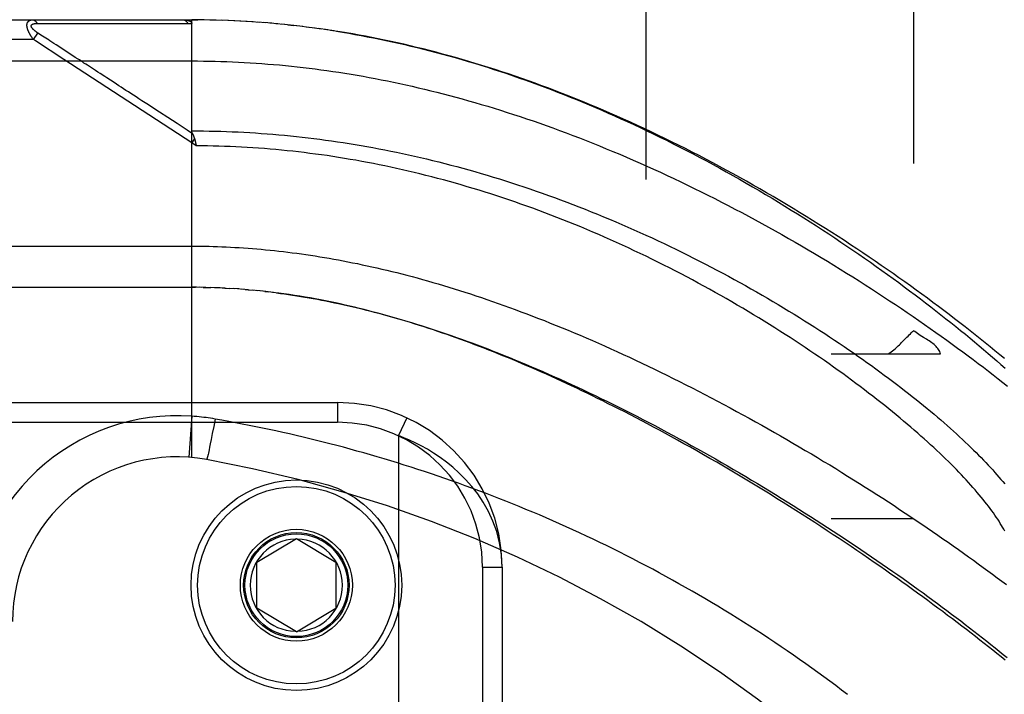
# Model space of a CAD drawing. Header units: inches. Extents: x 0 to 243, y 0 to 157.
# Tile 152 of 256: x 45.24 to 46.73, y 108.52 to 109.55. Entities that reach past the tile are written whole.
import ezdxf

# ---------------------------------------------------------------- set-up
doc = ezdxf.new("R2010")
doc.units = ezdxf.units.IN
doc.header["$LTSCALE"] = 13.357143
doc.header["$MEASUREMENT"] = 0
doc.linetypes.add('HIDDEN', pattern=[0.2, 0.1, -0.1])
for name, color, linetype in [('DEFAULT_2', 8, 'HIDDEN'), ('LEFTHAND_DOOR_ASSEMBLY', 7, 'CONTINUOUS'), ('SUBPANEL', 7, 'CONTINUOUS')]:
    doc.layers.add(name, color=color, linetype=linetype)

msp = doc.modelspace()

# ---------------------------------------------------------------- linework, layer by layer
at = {"layer": 'DEFAULT_2', "color": 8, "linetype": 'HIDDEN'}
msp.add_line((46.1885, 42.5194), (46.1885, 111.6234), dxfattribs=at)
at = {"layer": 'LEFTHAND_DOOR_ASSEMBLY', "color": 8, "linetype": 'HIDDEN'}
for p, q in [((44.625, 109.5477), (45.4987, 109.5477)), ((45.4987, 108.883), (45.4987, 109.5477)), ((45.508, 109.5477), (45.4987, 109.5477)), ((45.4987, 109.5477), (45.5078, 109.5477)), ((45.5173, 109.5476), (45.5078, 109.5477)), ((45.5266, 109.5474), (45.5169, 109.5476)), ((45.536, 109.5472), (45.526, 109.5474)), ((45.5453, 109.5469), (45.5351, 109.5472)), ((45.5546, 109.5466), (45.5442, 109.547)), ((45.564, 109.5462), (45.5533, 109.5466)), ((45.5733, 109.5457), (45.5624, 109.5462)), ((45.5827, 109.5452), (45.5715, 109.5458)), ((45.592, 109.5446), (45.5806, 109.5453)), ((45.6014, 109.5439), (45.5897, 109.5447)), ((45.6108, 109.5432), (45.5988, 109.5441)), ((45.2638, 109.5422), (45.2686, 109.5422)), ((45.2686, 109.5422), (45.2744, 109.5422)), ((45.2744, 109.5422), (45.3039, 109.5421)), ((45.3116, 109.5421), (45.3452, 109.5421)), ((45.3452, 109.5421), (45.3504, 109.5421)), ((45.3504, 109.5421), (45.3558, 109.5421)), ((45.6202, 109.5424), (45.608, 109.5434)), ((45.6296, 109.5415), (45.6171, 109.5426)), ((45.639, 109.5406), (45.6263, 109.5418)), ((45.6446, 109.54), (45.6538, 109.539)), ((45.6672, 109.5374), (45.6538, 109.539)), ((45.6767, 109.5363), (45.663, 109.5379)), ((45.6862, 109.535), (45.6722, 109.5368)), ((45.6957, 109.5337), (45.6815, 109.5356)), ((45.7052, 109.5323), (45.6907, 109.5344)), ((45.7147, 109.5309), (45.7, 109.5331)), ((45.2585, 109.5177), (44.595, 109.5177)), ((45.2585, 109.5177), (45.265, 109.5277)), ((45.2616, 109.5156), (45.2585, 109.5177)), ((45.3046, 109.4875), (45.2616, 109.5156)), ((45.2723, 109.523), (45.265, 109.5277)), ((45.2747, 109.5214), (45.2723, 109.523)), ((45.2771, 109.5199), (45.2747, 109.5214)), ((45.2795, 109.5183), (45.2771, 109.5199)), ((45.2893, 109.5119), (45.2847, 109.515)), ((45.2929, 109.5096), (45.2893, 109.5119)), ((45.3181, 109.4932), (45.2929, 109.5096)), ((44.595, 109.4852), (45.4987, 109.4852)), ((45.4987, 109.361), (45.3046, 109.4875)), ((45.3219, 109.4907), (45.3181, 109.4932)), ((45.5029, 109.3673), (45.4987, 109.361)), ((45.5056, 109.3564), (45.4987, 109.361)), ((45.504, 109.3632), (45.5043, 109.362)), ((45.5043, 109.362), (45.5046, 109.3608)), ((45.5046, 109.3608), (45.5049, 109.3595)), ((44.625, 109.1414), (45.5045, 109.1414)), ((45.5058, 109.1414), (45.4987, 109.1414)), ((45.513, 109.1413), (45.5045, 109.1414)), ((45.5202, 109.1412), (45.5102, 109.1414)), ((45.516, 109.1413), (45.5218, 109.1412)), ((45.5202, 109.1412), (45.5275, 109.141)), ((45.5346, 109.1408), (45.5274, 109.141)), ((45.5418, 109.1405), (45.5333, 109.1408)), ((45.5489, 109.1402), (45.5391, 109.1406)), ((45.5449, 109.1404), (45.5507, 109.1401)), ((45.5489, 109.1402), (45.5565, 109.1397)), ((45.563, 109.1393), (45.5559, 109.1398)), ((45.57, 109.1389), (45.5623, 109.1394)), ((45.577, 109.1383), (45.5681, 109.139)), ((45.5842, 109.1377), (45.574, 109.1386)), ((45.5799, 109.1381), (45.5857, 109.1376)), ((45.5842, 109.1377), (45.5917, 109.137)), ((45.599, 109.1363), (45.5915, 109.1371)), ((45.6067, 109.1355), (45.5976, 109.1365)), ((45.6095, 109.1352), (45.6155, 109.1345)), ((44.5937, 108.9664), (45.72, 108.9664)), ((45.72, 108.9664), (45.72, 108.9364)), ((44.5637, 108.9364), (45.72, 108.9364)), ((45.4987, 108.9457), (45.4943, 108.8833)), ((45.534, 108.9414), (45.532, 108.9302)), ((45.8251, 108.9433), (45.8125, 108.9161)), ((45.5299, 108.9194), (45.5282, 108.9102)), ((45.532, 108.9302), (45.5299, 108.9194)), ((45.5269, 108.9037), (45.5258, 108.8986)), ((45.5282, 108.9102), (45.5269, 108.9037)), ((45.8125, 108.9161), (45.8125, 107.4768)), ((45.5235, 108.8877), (45.5231, 108.8861)), ((45.5239, 108.8894), (45.5235, 108.8877)), ((45.5244, 108.8919), (45.5239, 108.8894)), ((45.525, 108.8947), (45.5244, 108.8919)), ((45.5258, 108.8986), (45.525, 108.8947)), ((45.5227, 108.8843), (45.5225, 108.8835)), ((45.5229, 108.8852), (45.5227, 108.8843)), ((45.5231, 108.8861), (45.5229, 108.8852)), ((45.5975, 108.7239), (45.6575, 108.76)), ((45.6575, 108.76), (45.7175, 108.7239)), ((45.5975, 108.6539), (45.5975, 108.7239)), ((45.7175, 108.7239), (45.7175, 108.6539)), ((45.94, 108.7164), (45.94, 107.6764)), ((45.94, 108.7164), (45.97, 108.7164)), ((45.97, 108.7164), (45.97, 107.6764)), ((45.6575, 108.6179), (45.5975, 108.6539)), ((45.6575, 108.6179), (45.7175, 108.6539))]:
    msp.add_line(p, q, dxfattribs=at)
for points in [[(45.2585, 109.5177), (45.258, 109.5183), (45.2575, 109.519), (45.257, 109.5196), (45.2566, 109.5202), (45.2562, 109.5208), (45.2558, 109.5214), (45.2554, 109.5219), (45.2551, 109.5225), (45.2547, 109.523), (45.2544, 109.5236), (45.2541, 109.5241), (45.2538, 109.5246), (45.2535, 109.5251), (45.2532, 109.5256), (45.2529, 109.526), (45.2527, 109.5265), (45.2524, 109.5269), (45.2522, 109.5274), (45.2519, 109.5278), (45.2517, 109.5282), (45.2515, 109.5287), (45.2513, 109.5291), (45.2511, 109.5295), (45.251, 109.5299), (45.2508, 109.5303), (45.2506, 109.5307), (45.2505, 109.5311), (45.2503, 109.5314), (45.2502, 109.5318), (45.25, 109.5322), (45.2499, 109.5325), (45.2498, 109.5329), (45.2496, 109.5332), (45.2495, 109.5336), (45.2494, 109.5339), (45.2493, 109.5342), (45.2492, 109.5346), (45.2491, 109.5349), (45.2491, 109.5352), (45.249, 109.5355), (45.2489, 109.5359), (45.2488, 109.5362), (45.2488, 109.5365), (45.2487, 109.5368), (45.2487, 109.5371), (45.2486, 109.5374), (45.2486, 109.5377), (45.2486, 109.5379), (45.2485, 109.5382), (45.2485, 109.5385), (45.2485, 109.5388), (45.2485, 109.539), (45.2485, 109.5393), (45.2485, 109.5396), (45.2485, 109.5398), (45.2485, 109.5401), (45.2485, 109.5403), (45.2485, 109.5406), (45.2486, 109.5408), (45.2486, 109.5411), (45.2486, 109.5413), (45.2487, 109.5416), (45.2487, 109.5418), (45.2488, 109.542), (45.2488, 109.5422), (45.2489, 109.5425), (45.249, 109.5427), (45.249, 109.5429), (45.2491, 109.5431), (45.2492, 109.5433), (45.2493, 109.5435), (45.2494, 109.5437), (45.2495, 109.5439), (45.2496, 109.5441), (45.2497, 109.5443), (45.2499, 109.5445), (45.25, 109.5447), (45.2501, 109.5448), (45.2503, 109.545), (45.2504, 109.5452), (45.2506, 109.5453), (45.2507, 109.5455), (45.2509, 109.5457), (45.2511, 109.5458), (45.2513, 109.546), (45.2515, 109.5461), (45.2517, 109.5463), (45.2519, 109.5464), (45.2521, 109.5465), (45.2524, 109.5467), (45.2526, 109.5468), (45.2529, 109.5469), (45.2532, 109.547), (45.2535, 109.5471), (45.2538, 109.5472), (45.2541, 109.5473), (45.2544, 109.5474), (45.2548, 109.5475), (45.2551, 109.5475), (45.2555, 109.5476), (45.2559, 109.5476), (45.2564, 109.5477), (45.2568, 109.5477), (45.2573, 109.5477)], [(45.2573, 109.5477), (45.2575, 109.5477), (45.2577, 109.5477), (45.2579, 109.5477), (45.2581, 109.5476), (45.2584, 109.5476), (45.2586, 109.5475), (45.2588, 109.5475), (45.259, 109.5474), (45.2592, 109.5473), (45.2594, 109.5472), (45.2597, 109.5471), (45.2599, 109.547), (45.2601, 109.5469), (45.2603, 109.5467), (45.2605, 109.5466), (45.2607, 109.5464), (45.2609, 109.5463), (45.2611, 109.5461), (45.2613, 109.5459), (45.2615, 109.5457), (45.2617, 109.5455), (45.2619, 109.5453), (45.2621, 109.5451), (45.2622, 109.5449), (45.2624, 109.5447), (45.2626, 109.5444), (45.2628, 109.5442), (45.2629, 109.5439), (45.2631, 109.5437), (45.2632, 109.5434), (45.2634, 109.5431), (45.2636, 109.5428), (45.2637, 109.5425), (45.2638, 109.5422)], [(45.486, 109.5477), (45.4866, 109.5477), (45.4871, 109.5477), (45.4877, 109.5477), (45.4882, 109.5476), (45.4887, 109.5476), (45.4893, 109.5475), (45.4897, 109.5475), (45.4902, 109.5474), (45.4906, 109.5474), (45.4911, 109.5473), (45.4915, 109.5472), (45.4919, 109.5472), (45.4923, 109.5471), (45.4926, 109.547), (45.493, 109.5469), (45.4933, 109.5468), (45.4936, 109.5467), (45.4939, 109.5466), (45.4942, 109.5465), (45.4945, 109.5464), (45.4948, 109.5463), (45.495, 109.5462), (45.4952, 109.5461), (45.4955, 109.546), (45.4957, 109.5459), (45.4959, 109.5458), (45.4961, 109.5457), (45.4963, 109.5456), (45.4965, 109.5455), (45.4966, 109.5453), (45.4968, 109.5452), (45.497, 109.5451), (45.4971, 109.545), (45.4973, 109.5449), (45.4974, 109.5448), (45.4975, 109.5446), (45.4976, 109.5445), (45.4977, 109.5444), (45.4978, 109.5443), (45.4979, 109.5441), (45.498, 109.544), (45.4981, 109.5439), (45.4982, 109.5438), (45.4983, 109.5436), (45.4984, 109.5435), (45.4984, 109.5434), (45.4985, 109.5432), (45.4985, 109.5431), (45.4986, 109.5429), (45.4986, 109.5428), (45.4986, 109.5426), (45.4987, 109.5425), (45.4987, 109.5423), (45.4987, 109.5422), (45.4987, 109.542), (45.4987, 109.5419)], [(45.486, 109.5477), (45.4862, 109.5477), (45.4864, 109.5477), (45.4866, 109.5477), (45.4869, 109.5476), (45.4871, 109.5476), (45.4873, 109.5475), (45.4875, 109.5474), (45.4877, 109.5474), (45.488, 109.5473), (45.4882, 109.5472), (45.4884, 109.5471), (45.4886, 109.547), (45.4888, 109.5468), (45.489, 109.5467), (45.4892, 109.5465), (45.4894, 109.5464), (45.4896, 109.5462), (45.4898, 109.546), (45.49, 109.5459), (45.4902, 109.5457), (45.4904, 109.5455), (45.4906, 109.5452), (45.4908, 109.545), (45.491, 109.5448), (45.4912, 109.5445), (45.4913, 109.5443), (45.4915, 109.544), (45.4917, 109.5438), (45.4919, 109.5435), (45.492, 109.5432), (45.4922, 109.5429), (45.4923, 109.5427), (45.4925, 109.5424), (45.4926, 109.542)], [(45.265, 109.5277), (45.2645, 109.5281), (45.2641, 109.5284), (45.2636, 109.5287), (45.2632, 109.529), (45.2628, 109.5293), (45.2624, 109.5296), (45.262, 109.5298), (45.2616, 109.5301), (45.2613, 109.5304), (45.2609, 109.5306), (45.2606, 109.5309), (45.2603, 109.5311), (45.26, 109.5314), (45.2597, 109.5316), (45.2595, 109.5318), (45.2592, 109.5321), (45.259, 109.5323), (45.2587, 109.5325), (45.2585, 109.5327), (45.2583, 109.5329), (45.2581, 109.5331), (45.2579, 109.5333), (45.2577, 109.5335), (45.2575, 109.5337), (45.2573, 109.5339), (45.2572, 109.5341), (45.257, 109.5343), (45.2568, 109.5345), (45.2567, 109.5347), (45.2566, 109.5348), (45.2564, 109.535), (45.2563, 109.5352), (45.2562, 109.5354), (45.2561, 109.5355), (45.256, 109.5357), (45.2559, 109.5359), (45.2558, 109.536), (45.2557, 109.5362), (45.2556, 109.5363), (45.2555, 109.5365), (45.2554, 109.5366), (45.2554, 109.5368), (45.2553, 109.5369), (45.2553, 109.5371), (45.2552, 109.5372), (45.2552, 109.5374), (45.2551, 109.5375), (45.2551, 109.5376), (45.2551, 109.5378), (45.2551, 109.5379), (45.255, 109.538), (45.255, 109.5382), (45.255, 109.5383), (45.255, 109.5384), (45.255, 109.5385), (45.255, 109.5387), (45.2551, 109.5388), (45.2551, 109.5389), (45.2551, 109.539), (45.2551, 109.5391), (45.2552, 109.5393), (45.2552, 109.5394), (45.2553, 109.5395), (45.2553, 109.5396), (45.2554, 109.5397), (45.2554, 109.5398), (45.2555, 109.5399), (45.2556, 109.54), (45.2557, 109.5401), (45.2558, 109.5402), (45.2559, 109.5403), (45.256, 109.5404), (45.2561, 109.5405), (45.2562, 109.5406), (45.2563, 109.5407), (45.2564, 109.5407), (45.2565, 109.5408), (45.2567, 109.5409), (45.2568, 109.541), (45.257, 109.5411), (45.2571, 109.5412), (45.2573, 109.5412), (45.2575, 109.5413), (45.2577, 109.5414), (45.2578, 109.5415), (45.258, 109.5415), (45.2583, 109.5416), (45.2585, 109.5417), (45.2587, 109.5417), (45.2589, 109.5418), (45.2592, 109.5418), (45.2595, 109.5419), (45.2597, 109.5419), (45.26, 109.542), (45.2603, 109.542), (45.2607, 109.5421), (45.261, 109.5421), (45.2613, 109.5421), (45.2617, 109.5422), (45.2621, 109.5422), (45.2625, 109.5422), (45.2629, 109.5422), (45.2634, 109.5422), (45.2638, 109.5422)], [(45.3039, 109.5421), (45.3064, 109.5421), (45.3116, 109.5421)], [(45.3558, 109.5421), (45.3587, 109.5421), (45.3617, 109.5421), (45.3648, 109.5421), (45.3682, 109.5421), (45.3717, 109.5421), (45.3791, 109.5421)], [(45.3791, 109.5421), (45.383, 109.5421), (45.3869, 109.5421), (45.3907, 109.5421), (45.3945, 109.5421), (45.3983, 109.5421), (45.4021, 109.5421), (45.4059, 109.5421), (45.4097, 109.5421), (45.4136, 109.5421), (45.4177, 109.5421), (45.4219, 109.5421), (45.4502, 109.5421)], [(45.4502, 109.5421), (45.4554, 109.5421), (45.461, 109.5421), (45.4668, 109.5421), (45.4728, 109.5421), (45.4791, 109.5421), (45.4857, 109.542), (45.4926, 109.542)], [(45.4926, 109.542), (45.4936, 109.542), (45.4946, 109.542), (45.4956, 109.542), (45.4967, 109.542), (45.4977, 109.5419), (45.4987, 109.5419)], [(45.6578, 109.5386), (45.6484, 109.5396), (45.6354, 109.5409)], [(46.7325, 109.0332), (46.7253, 109.0391), (46.7181, 109.0451), (46.7107, 109.0511), (46.7033, 109.0571), (46.6958, 109.0632), (46.6882, 109.0692), (46.6805, 109.0753), (46.6727, 109.0814), (46.6648, 109.0876), (46.6568, 109.0937), (46.6487, 109.0999), (46.6406, 109.1061), (46.6324, 109.1123), (46.624, 109.1185), (46.6156, 109.1247), (46.6071, 109.131), (46.5985, 109.1372), (46.5899, 109.1435), (46.5811, 109.1497), (46.5723, 109.156), (46.5634, 109.1623), (46.5544, 109.1685), (46.5454, 109.1748), (46.5362, 109.1811), (46.527, 109.1873), (46.5178, 109.1936), (46.5084, 109.1998), (46.499, 109.2061), (46.4895, 109.2123), (46.48, 109.2185), (46.4704, 109.2247), (46.4607, 109.2308), (46.451, 109.237), (46.4412, 109.2431), (46.4314, 109.2492), (46.4215, 109.2552), (46.4116, 109.2613), (46.4016, 109.2673), (46.3916, 109.2732), (46.3816, 109.2792), (46.3715, 109.2851), (46.3613, 109.2909), (46.3512, 109.2967), (46.341, 109.3025), (46.3307, 109.3082), (46.3205, 109.3139), (46.3102, 109.3195), (46.2999, 109.3251), (46.2896, 109.3306), (46.2792, 109.3361), (46.2689, 109.3415), (46.2585, 109.3468), (46.2481, 109.3521), (46.2377, 109.3573), (46.2273, 109.3625), (46.2169, 109.3676), (46.2065, 109.3726), (46.196, 109.3776), (46.1856, 109.3825), (46.1752, 109.3873), (46.1648, 109.3921), (46.1544, 109.3968), (46.144, 109.4014), (46.1336, 109.406), (46.1232, 109.4105), (46.1128, 109.4149), (46.1025, 109.4192), (46.0921, 109.4235), (46.0818, 109.4277), (46.0715, 109.4318), (46.0612, 109.4359), (46.0509, 109.4398), (46.0406, 109.4437), (46.0304, 109.4475), (46.0202, 109.4513), (46.01, 109.455), (45.9998, 109.4585), (45.9897, 109.4621), (45.9795, 109.4655), (45.9694, 109.4689), (45.9593, 109.4722), (45.9493, 109.4754), (45.9392, 109.4785), (45.9292, 109.4816), (45.9192, 109.4846), (45.9092, 109.4875), (45.8993, 109.4904), (45.8894, 109.4931), (45.8795, 109.4958), (45.8696, 109.4985), (45.8598, 109.501), (45.8499, 109.5035), (45.8401, 109.5059), (45.8304, 109.5082), (45.8206, 109.5105), (45.8109, 109.5127), (45.8012, 109.5148), (45.7915, 109.5169), (45.7818, 109.5189), (45.7722, 109.5208), (45.7625, 109.5227), (45.7529, 109.5244), (45.7433, 109.5262), (45.7338, 109.5278), (45.7242, 109.5294), (45.7092, 109.5317)], [(45.7185, 109.5303), (45.7278, 109.5288), (45.7372, 109.5272), (45.7465, 109.5256), (45.7559, 109.5239), (45.7652, 109.5221), (45.7746, 109.5203), (45.7841, 109.5184), (45.7935, 109.5164), (45.803, 109.5144), (45.8124, 109.5123), (45.822, 109.5101), (45.8315, 109.5079), (45.841, 109.5056), (45.8506, 109.5032), (45.8602, 109.5008), (45.8698, 109.4983), (45.8795, 109.4957), (45.8891, 109.493), (45.8988, 109.4903), (45.9085, 109.4875), (45.9183, 109.4846), (45.9281, 109.4817), (45.9378, 109.4787), (45.9476, 109.4756), (45.9574, 109.4725), (45.9672, 109.4693), (45.9769, 109.466), (45.9866, 109.4627), (45.9963, 109.4593), (46.0059, 109.4559), (46.0156, 109.4525), (46.0252, 109.4489), (46.0348, 109.4453), (46.0444, 109.4417), (46.054, 109.438), (46.0636, 109.4342), (46.0732, 109.4304), (46.0828, 109.4265), (46.0924, 109.4226), (46.102, 109.4186), (46.1116, 109.4145), (46.1212, 109.4103), (46.1308, 109.4061), (46.1405, 109.4019), (46.1502, 109.3975), (46.1599, 109.3931), (46.1697, 109.3886), (46.1795, 109.384), (46.1894, 109.3793), (46.1993, 109.3745), (46.2093, 109.3696), (46.2194, 109.3647), (46.2294, 109.3596), (46.2396, 109.3545), (46.2497, 109.3493), (46.2598, 109.344), (46.2699, 109.3387), (46.2801, 109.3333), (46.2902, 109.3278), (46.3003, 109.3223), (46.3103, 109.3168), (46.3203, 109.3112), (46.3303, 109.3055), (46.3403, 109.2998), (46.3502, 109.2941), (46.3601, 109.2883), (46.37, 109.2825), (46.3798, 109.2766), (46.3895, 109.2707), (46.3993, 109.2648), (46.4089, 109.2588), (46.4186, 109.2528), (46.4281, 109.2468), (46.4376, 109.2408), (46.4471, 109.2347), (46.4565, 109.2286), (46.4658, 109.2225), (46.4751, 109.2164), (46.4843, 109.2102), (46.4934, 109.2041), (46.5024, 109.1979), (46.5114, 109.1917), (46.5203, 109.1856), (46.5292, 109.1794), (46.5379, 109.1732), (46.5466, 109.1671), (46.5552, 109.1609), (46.5637, 109.1547), (46.5721, 109.1486), (46.5804, 109.1424), (46.5886, 109.1363), (46.5968, 109.1302), (46.6049, 109.1241), (46.6128, 109.118), (46.6207, 109.1119), (46.6285, 109.1058), (46.6362, 109.0998), (46.6438, 109.0938), (46.6513, 109.0878), (46.6586, 109.0819), (46.666, 109.076), (46.6732, 109.0701), (46.6803, 109.0642), (46.6873, 109.0584), (46.6942, 109.0526), (46.701, 109.0468), (46.7077, 109.0411), (46.7143, 109.0354), (46.7208, 109.0297), (46.7272, 109.0241), (46.7335, 109.0185)], [(45.2847, 109.515), (45.2833, 109.5159), (45.282, 109.5167), (45.2795, 109.5183)], [(45.3595, 109.4662), (45.3561, 109.4684), (45.3528, 109.4705), (45.3496, 109.4726), (45.3465, 109.4747), (45.3434, 109.4767), (45.3405, 109.4786), (45.3377, 109.4804), (45.3351, 109.4821), (45.3326, 109.4837), (45.3303, 109.4852), (45.3281, 109.4867), (45.326, 109.4881), (45.3219, 109.4907)], [(45.4987, 109.4852), (45.5076, 109.4852), (45.5164, 109.4851), (45.5253, 109.485), (45.5341, 109.4848), (45.543, 109.4845), (45.5519, 109.4842), (45.5607, 109.4839), (45.5696, 109.4835), (45.5785, 109.483), (45.5874, 109.4825), (45.5963, 109.4819), (45.6052, 109.4813), (45.6141, 109.4806), (45.623, 109.4799), (45.632, 109.4791), (45.6409, 109.4782), (45.6499, 109.4773), (45.6589, 109.4763), (45.6679, 109.4753), (45.6769, 109.4742), (45.6859, 109.4731), (45.6949, 109.4719), (45.704, 109.4706), (45.7131, 109.4693), (45.7222, 109.468), (45.7313, 109.4665), (45.7405, 109.465), (45.7496, 109.4635), (45.7588, 109.4619), (45.768, 109.4602), (45.7773, 109.4585), (45.7865, 109.4567), (45.7958, 109.4548), (45.8051, 109.4529), (45.8145, 109.4509), (45.8238, 109.4489), (45.8332, 109.4468), (45.8426, 109.4446), (45.8521, 109.4424), (45.8615, 109.4401), (45.871, 109.4377), (45.8806, 109.4353), (45.8901, 109.4328), (45.8997, 109.4302), (45.9093, 109.4276), (45.919, 109.4249), (45.9286, 109.4221), (45.9383, 109.4193), (45.9481, 109.4164), (45.9578, 109.4134), (45.9676, 109.4103), (45.9774, 109.4072), (45.9873, 109.404), (45.9972, 109.4008), (46.0071, 109.3975), (46.017, 109.3941), (46.027, 109.3906), (46.037, 109.3871), (46.047, 109.3835), (46.057, 109.3798), (46.0671, 109.376), (46.0772, 109.3722), (46.0873, 109.3683), (46.0975, 109.3643), (46.1076, 109.3603), (46.1178, 109.3562), (46.128, 109.352), (46.1382, 109.3478), (46.1485, 109.3435), (46.1587, 109.3391), (46.169, 109.3347), (46.1793, 109.3301), (46.1896, 109.3256), (46.1999, 109.3209), (46.2102, 109.3162), (46.2205, 109.3114), (46.2308, 109.3066), (46.2411, 109.3017), (46.2514, 109.2967), (46.2617, 109.2917), (46.272, 109.2866), (46.2823, 109.2814), (46.2926, 109.2763), (46.3029, 109.271), (46.3132, 109.2657), (46.3234, 109.2603), (46.3337, 109.2549), (46.3439, 109.2495), (46.3541, 109.244), (46.3642, 109.2384), (46.3744, 109.2328), (46.3845, 109.2272), (46.3945, 109.2215), (46.4046, 109.2158), (46.4146, 109.2101), (46.4245, 109.2043), (46.4344, 109.1985), (46.4443, 109.1927), (46.4541, 109.1868), (46.4638, 109.1809), (46.4735, 109.175), (46.4832, 109.1691), (46.4928, 109.1631), (46.5023, 109.1571), (46.5118, 109.1512), (46.5212, 109.1452), (46.5305, 109.1392), (46.5398, 109.1332), (46.549, 109.1271), (46.5581, 109.1211), (46.5671, 109.1151), (46.5761, 109.1091), (46.585, 109.1031), (46.5938, 109.097), (46.6026, 109.091), (46.6112, 109.085), (46.6198, 109.079), (46.6283, 109.073), (46.6367, 109.0671), (46.645, 109.0611), (46.6532, 109.0552), (46.6613, 109.0492), (46.6693, 109.0433), (46.6773, 109.0374), (46.6851, 109.0316), (46.6929, 109.0257), (46.7006, 109.0199), (46.7081, 109.0141), (46.7156, 109.0084), (46.723, 109.0026), (46.7303, 108.9969), (46.7374, 108.9912)], [(45.37, 109.4594), (45.3665, 109.4617), (45.3595, 109.4662)], [(45.423, 109.4248), (45.4185, 109.4278), (45.4142, 109.4306), (45.4101, 109.4332), (45.4062, 109.4357), (45.4025, 109.4382), (45.3988, 109.4406), (45.3952, 109.443), (45.3916, 109.4453), (45.388, 109.4476), (45.3844, 109.45), (45.3808, 109.4523), (45.37, 109.4594)], [(45.4496, 109.4075), (45.4381, 109.415), (45.4328, 109.4184), (45.423, 109.4248)], [(45.4764, 109.39), (45.4624, 109.3992), (45.4496, 109.4075)], [(45.5, 109.3747), (45.4918, 109.38), (45.4839, 109.3851), (45.4764, 109.39)], [(45.4998, 109.3749), (45.4997, 109.3751), (45.4996, 109.3754), (45.4995, 109.3756), (45.4994, 109.3758), (45.4993, 109.376), (45.4993, 109.3762), (45.4992, 109.3765), (45.4991, 109.3767), (45.499, 109.3769), (45.499, 109.3771), (45.4989, 109.3773), (45.4989, 109.3776), (45.4988, 109.3778), (45.4988, 109.378), (45.4988, 109.3782), (45.4988, 109.3784), (45.4987, 109.3786), (45.4987, 109.3788), (45.4987, 109.379)], [(45.4987, 109.379), (45.5075, 109.379), (45.5163, 109.3789), (45.5251, 109.3788), (45.5339, 109.3786), (45.5427, 109.3784), (45.5515, 109.3781), (45.5603, 109.3778), (45.5691, 109.3774), (45.5779, 109.3769), (45.5867, 109.3764), (45.5955, 109.3759), (45.6043, 109.3753), (45.6132, 109.3746), (45.622, 109.3739), (45.6309, 109.3732), (45.6397, 109.3723), (45.6486, 109.3715), (45.6575, 109.3706), (45.6663, 109.3696), (45.6752, 109.3686), (45.6841, 109.3675), (45.693, 109.3663), (45.7019, 109.3651), (45.7109, 109.3639), (45.7198, 109.3626), (45.7288, 109.3612), (45.7377, 109.3598), (45.7467, 109.3584), (45.7557, 109.3568), (45.7647, 109.3553), (45.7737, 109.3536), (45.7827, 109.3519), (45.7917, 109.3502), (45.8008, 109.3484), (45.8098, 109.3465), (45.8189, 109.3446), (45.828, 109.3426), (45.8371, 109.3406), (45.8462, 109.3385), (45.8553, 109.3364), (45.8644, 109.3342), (45.8736, 109.3319), (45.8827, 109.3296), (45.8919, 109.3272), (45.9011, 109.3248), (45.9103, 109.3223), (45.9195, 109.3197), (45.9287, 109.3171), (45.938, 109.3144), (45.9472, 109.3117), (45.9565, 109.3089), (45.9657, 109.306), (45.975, 109.3031), (45.9843, 109.3002), (45.9935, 109.2971), (46.0028, 109.294), (46.0121, 109.2909), (46.0214, 109.2877), (46.0307, 109.2844), (46.0401, 109.2811), (46.0494, 109.2777), (46.0587, 109.2743), (46.068, 109.2708), (46.0773, 109.2673), (46.0866, 109.2637), (46.0959, 109.26), (46.1052, 109.2563), (46.1145, 109.2525), (46.1238, 109.2487), (46.1331, 109.2449), (46.1423, 109.2409), (46.1516, 109.237), (46.1608, 109.233), (46.17, 109.2289), (46.1792, 109.2248), (46.1883, 109.2206), (46.1975, 109.2164), (46.2066, 109.2122), (46.2157, 109.2079), (46.2248, 109.2035), (46.2338, 109.1992), (46.2428, 109.1947), (46.2518, 109.1903), (46.2607, 109.1858), (46.2696, 109.1813), (46.2785, 109.1767), (46.2873, 109.1721), (46.2961, 109.1675), (46.3048, 109.1629), (46.3135, 109.1582), (46.3221, 109.1535), (46.3307, 109.1488), (46.3393, 109.144), (46.3477, 109.1392), (46.3562, 109.1344), (46.3645, 109.1296), (46.3728, 109.1248), (46.3811, 109.12), (46.3892, 109.1151), (46.3973, 109.1102), (46.4054, 109.1054), (46.4133, 109.1005), (46.4213, 109.0956), (46.4291, 109.0907), (46.4368, 109.0858), (46.4445, 109.0809), (46.4521, 109.076), (46.4597, 109.0711), (46.4671, 109.0662), (46.4745, 109.0613), (46.4818, 109.0564), (46.489, 109.0516), (46.4961, 109.0467), (46.5032, 109.0418), (46.5101, 109.037), (46.517, 109.0322), (46.5238, 109.0274), (46.5305, 109.0226), (46.5371, 109.0178), (46.5436, 109.013), (46.5501, 109.0082), (46.5564, 109.0035), (46.5627, 108.9988), (46.5689, 108.9941), (46.575, 108.9895), (46.581, 108.9848), (46.5869, 108.9802), (46.5927, 108.9756), (46.5984, 108.9711), (46.604, 108.9665), (46.6095, 108.962), (46.615, 108.9575), (46.6203, 108.9531), (46.6256, 108.9487), (46.6308, 108.9443), (46.6358, 108.9399), (46.6408, 108.9356), (46.6457, 108.9313), (46.6505, 108.9271), (46.6552, 108.9229), (46.6598, 108.9187), (46.6643, 108.9145), (46.6688, 108.9104), (46.6731, 108.9063), (46.6773, 108.9023), (46.6815, 108.8983), (46.6855, 108.8943), (46.6895, 108.8904), (46.6934, 108.8865), (46.6972, 108.8827), (46.7009, 108.8788), (46.7045, 108.8751), (46.708, 108.8713), (46.7114, 108.8676), (46.7148, 108.864), (46.718, 108.8604), (46.7212, 108.8568), (46.7242, 108.8532), (46.7272, 108.8497), (46.7301, 108.8463), (46.7329, 108.8429)], [(45.4998, 109.3749), (45.5002, 109.3742), (45.5004, 109.3737), (45.5007, 109.3732), (45.5009, 109.3727), (45.5011, 109.3722), (45.5013, 109.3717), (45.5015, 109.3712), (45.5017, 109.3706), (45.5019, 109.3701), (45.5021, 109.3695), (45.5023, 109.369), (45.5025, 109.3684), (45.5027, 109.3679), (45.5029, 109.3673)], [(45.5029, 109.3673), (45.503, 109.3667), (45.5032, 109.3662), (45.5034, 109.3656), (45.5035, 109.365), (45.5037, 109.3644), (45.5038, 109.3638), (45.504, 109.3632)], [(45.5049, 109.3595), (45.5055, 109.357), (45.5056, 109.3564)], [(46.7331, 108.771), (46.7315, 108.7739), (46.7298, 108.7769), (46.7281, 108.7799), (46.7262, 108.7829), (46.7243, 108.786), (46.7223, 108.7891), (46.7201, 108.7923), (46.718, 108.7955), (46.7157, 108.7988), (46.7133, 108.8021), (46.7109, 108.8054), (46.7083, 108.8088), (46.7057, 108.8122), (46.703, 108.8157), (46.7002, 108.8192), (46.6973, 108.8228), (46.6943, 108.8264), (46.6912, 108.83), (46.6881, 108.8337), (46.6848, 108.8374), (46.6815, 108.8411), (46.6781, 108.845), (46.6745, 108.8488), (46.6709, 108.8527), (46.6672, 108.8566), (46.6635, 108.8606), (46.6596, 108.8646), (46.6556, 108.8686), (46.6515, 108.8727), (46.6474, 108.8768), (46.6431, 108.881), (46.6388, 108.8852), (46.6344, 108.8894), (46.6298, 108.8937), (46.6252, 108.898), (46.6205, 108.9023), (46.6157, 108.9067), (46.6108, 108.9111), (46.6058, 108.9155), (46.6008, 108.92), (46.5956, 108.9245), (46.5903, 108.9291), (46.585, 108.9336), (46.5795, 108.9382), (46.574, 108.9429), (46.5683, 108.9475), (46.5626, 108.9522), (46.5568, 108.9569), (46.5509, 108.9617), (46.5449, 108.9664), (46.5388, 108.9712), (46.5327, 108.976), (46.5264, 108.9809), (46.5201, 108.9857), (46.5136, 108.9906), (46.5071, 108.9955), (46.5005, 109.0004), (46.4938, 109.0053), (46.487, 109.0103), (46.4801, 109.0152), (46.4732, 109.0202), (46.4662, 109.0251), (46.4591, 109.0301), (46.4519, 109.0351), (46.4446, 109.0401), (46.4372, 109.0451), (46.4298, 109.0501), (46.4223, 109.0551), (46.4148, 109.0601), (46.4071, 109.0651), (46.3994, 109.07), (46.3916, 109.075), (46.3838, 109.08), (46.3758, 109.085), (46.3679, 109.0899), (46.3598, 109.0949), (46.3517, 109.0998), (46.3435, 109.1047), (46.3353, 109.1096), (46.327, 109.1145), (46.3187, 109.1193), (46.3103, 109.1242), (46.3019, 109.129), (46.2934, 109.1337), (46.2849, 109.1385), (46.2763, 109.1432), (46.2677, 109.1479), (46.259, 109.1526), (46.2503, 109.1572), (46.2416, 109.1618), (46.2328, 109.1663), (46.224, 109.1708), (46.2152, 109.1753), (46.2063, 109.1797), (46.1974, 109.1841), (46.1885, 109.1885), (46.1796, 109.1928), (46.1706, 109.197), (46.1616, 109.2012), (46.1526, 109.2054), (46.1436, 109.2095), (46.1346, 109.2136), (46.1255, 109.2176), (46.1165, 109.2215), (46.1074, 109.2254), (46.0983, 109.2293), (46.0893, 109.2331), (46.0802, 109.2368), (46.0711, 109.2405), (46.062, 109.2441), (46.0529, 109.2477), (46.0438, 109.2512), (46.0347, 109.2547), (46.0256, 109.2581), (46.0165, 109.2614), (46.0074, 109.2647), (45.9984, 109.2679), (45.9893, 109.2711), (45.9802, 109.2742), (45.9711, 109.2773), (45.9621, 109.2803), (45.953, 109.2832), (45.944, 109.2861), (45.935, 109.2889), (45.9259, 109.2916), (45.9169, 109.2943), (45.9079, 109.2969), (45.8989, 109.2995), (45.89, 109.302), (45.881, 109.3045), (45.872, 109.3069), (45.8631, 109.3092), (45.8542, 109.3115), (45.8452, 109.3137), (45.8363, 109.3159), (45.8274, 109.318), (45.8186, 109.32), (45.8097, 109.322), (45.8008, 109.3239), (45.792, 109.3258), (45.7832, 109.3276), (45.7744, 109.3294), (45.7655, 109.3311), (45.7568, 109.3327), (45.748, 109.3343), (45.7392, 109.3358), (45.7304, 109.3373), (45.7217, 109.3387), (45.713, 109.3401), (45.7042, 109.3414), (45.6955, 109.3426), (45.6868, 109.3438), (45.6781, 109.3449), (45.6694, 109.346), (45.6608, 109.347), (45.6521, 109.348), (45.6434, 109.3489), (45.6348, 109.3498), (45.6261, 109.3506), (45.6175, 109.3514), (45.6089, 109.3521), (45.6002, 109.3527), (45.5916, 109.3533), (45.583, 109.3539), (45.5744, 109.3544), (45.5658, 109.3548), (45.5572, 109.3552), (45.5486, 109.3555), (45.54, 109.3558), (45.5314, 109.356), (45.5228, 109.3562), (45.5142, 109.3563), (45.5056, 109.3564)], [(44.595, 109.2039), (45.5053, 109.2039), (45.5118, 109.2039), (45.5183, 109.2038), (45.5249, 109.2037), (45.5314, 109.2035), (45.538, 109.2033), (45.5446, 109.203), (45.5511, 109.2028), (45.5577, 109.2025), (45.5643, 109.2021), (45.5709, 109.2017), (45.5775, 109.2013), (45.5841, 109.2008), (45.5908, 109.2003), (45.5975, 109.1998), (45.6041, 109.1992), (45.6108, 109.1986), (45.6175, 109.1979), (45.6243, 109.1972), (45.631, 109.1965), (45.6378, 109.1957), (45.6446, 109.1949), (45.6514, 109.194), (45.6583, 109.1931), (45.6652, 109.1922), (45.6721, 109.1912), (45.679, 109.1901), (45.686, 109.1891), (45.693, 109.1879), (45.7, 109.1868), (45.7071, 109.1856), (45.7142, 109.1843), (45.7213, 109.183), (45.7285, 109.1817), (45.7357, 109.1803), (45.743, 109.1788), (45.7502, 109.1774), (45.7576, 109.1758), (45.7649, 109.1742), (45.7723, 109.1726), (45.7798, 109.1709), (45.7873, 109.1692), (45.7948, 109.1674), (45.8024, 109.1656), (45.81, 109.1637), (45.8177, 109.1617), (45.8254, 109.1597), (45.8331, 109.1577), (45.8409, 109.1556), (45.8488, 109.1534), (45.8567, 109.1512), (45.8646, 109.1489), (45.8726, 109.1466), (45.8807, 109.1442), (45.8888, 109.1417), (45.8969, 109.1392), (45.9051, 109.1367), (45.9134, 109.134), (45.9217, 109.1313), (45.93, 109.1286), (45.9384, 109.1258), (45.9468, 109.1229), (45.9553, 109.12), (45.9639, 109.117), (45.9725, 109.1139), (45.9811, 109.1108), (45.9898, 109.1076), (45.9985, 109.1044), (46.0073, 109.1011), (46.0162, 109.0977), (46.025, 109.0943), (46.034, 109.0908), (46.0429, 109.0872), (46.0519, 109.0836), (46.061, 109.0799), (46.0701, 109.0762), (46.0792, 109.0724), (46.0884, 109.0685), (46.0976, 109.0645), (46.1069, 109.0605), (46.1162, 109.0565), (46.1255, 109.0523), (46.1348, 109.0482), (46.1442, 109.0439), (46.1536, 109.0396), (46.1631, 109.0353), (46.1725, 109.0308), (46.182, 109.0264), (46.1915, 109.0218), (46.2011, 109.0172), (46.2106, 109.0126), (46.2202, 109.0079), (46.2298, 109.0031), (46.2394, 108.9983), (46.249, 108.9935), (46.2586, 108.9886), (46.2682, 108.9836), (46.2778, 108.9786), (46.2875, 108.9736), (46.2971, 108.9685), (46.3067, 108.9634), (46.3163, 108.9582), (46.3259, 108.953), (46.3355, 108.9478), (46.3451, 108.9425), (46.3546, 108.9372), (46.3642, 108.9319), (46.3737, 108.9265), (46.3832, 108.9211), (46.3927, 108.9157), (46.4021, 108.9103), (46.4115, 108.9048), (46.4209, 108.8993), (46.4302, 108.8938), (46.4395, 108.8883), (46.4488, 108.8827), (46.458, 108.8771), (46.4672, 108.8716), (46.4764, 108.866), (46.4855, 108.8604), (46.4945, 108.8548), (46.5035, 108.8491), (46.5124, 108.8435), (46.5213, 108.8379), (46.5302, 108.8323), (46.5389, 108.8266), (46.5477, 108.821), (46.5563, 108.8154), (46.5649, 108.8098), (46.5734, 108.8042), (46.5819, 108.7986), (46.5903, 108.793), (46.5986, 108.7874), (46.6069, 108.7818), (46.6151, 108.7762), (46.6232, 108.7707), (46.6312, 108.7651), (46.6392, 108.7596), (46.6471, 108.7541), (46.6549, 108.7486), (46.6626, 108.7432), (46.6703, 108.7377), (46.6779, 108.7323), (46.6854, 108.7269), (46.6928, 108.7215), (46.7002, 108.7161), (46.7074, 108.7108), (46.7146, 108.7055), (46.7217, 108.7002), (46.7287, 108.695), (46.7356, 108.6898)], [(45.6227, 109.1336), (45.6147, 109.1346), (45.6035, 109.1359)], [(46.7336, 108.575), (46.7274, 108.58), (46.7212, 108.585), (46.7149, 108.5901), (46.7084, 108.5952), (46.7019, 108.6004), (46.6953, 108.6056), (46.6886, 108.6109), (46.6818, 108.6162), (46.6749, 108.6215), (46.6679, 108.6269), (46.6608, 108.6323), (46.6536, 108.6377), (46.6463, 108.6432), (46.639, 108.6488), (46.6315, 108.6543), (46.6239, 108.6599), (46.6163, 108.6656), (46.6086, 108.6712), (46.6007, 108.6769), (46.5928, 108.6826), (46.5848, 108.6884), (46.5767, 108.6942), (46.5685, 108.7), (46.5602, 108.7059), (46.5518, 108.7118), (46.5433, 108.7177), (46.5347, 108.7236), (46.5261, 108.7296), (46.5174, 108.7355), (46.5085, 108.7415), (46.4996, 108.7476), (46.4907, 108.7536), (46.4816, 108.7597), (46.4724, 108.7657), (46.4632, 108.7718), (46.4539, 108.7779), (46.4445, 108.784), (46.435, 108.7902), (46.4255, 108.7963), (46.4159, 108.8024), (46.4062, 108.8086), (46.3964, 108.8147), (46.3866, 108.8208), (46.3767, 108.827), (46.3668, 108.8331), (46.3568, 108.8392), (46.3467, 108.8453), (46.3365, 108.8515), (46.3263, 108.8575), (46.3161, 108.8636), (46.3059, 108.8696), (46.2957, 108.8756), (46.2855, 108.8815), (46.2755, 108.8872), (46.2655, 108.8929), (46.2557, 108.8985), (46.246, 108.9039), (46.2364, 108.9092), (46.227, 108.9144), (46.2178, 108.9194), (46.2086, 108.9244), (46.1996, 108.9292), (46.1907, 108.934), (46.182, 108.9386), (46.1732, 108.9432), (46.1646, 108.9477), (46.1561, 108.9521), (46.1477, 108.9564), (46.1393, 108.9606), (46.1311, 108.9647), (46.123, 108.9688), (46.1149, 108.9728), (46.1069, 108.9767), (46.0989, 108.9806), (46.091, 108.9843), (46.0832, 108.9881), (46.0754, 108.9918), (46.0676, 108.9954), (46.0599, 108.9989), (46.0523, 109.0024), (46.0447, 109.0059), (46.0372, 109.0093), (46.0297, 109.0126), (46.0222, 109.0159), (46.0148, 109.0191), (46.0075, 109.0223), (46.0001, 109.0254), (45.9928, 109.0285), (45.9855, 109.0316), (45.9783, 109.0346), (45.9711, 109.0375), (45.9639, 109.0404), (45.9567, 109.0433), (45.9496, 109.0461), (45.9425, 109.0489), (45.9354, 109.0516), (45.9284, 109.0543), (45.9213, 109.057), (45.9143, 109.0596), (45.9073, 109.0621), (45.9003, 109.0647), (45.8933, 109.0671), (45.8864, 109.0696), (45.8794, 109.072), (45.8725, 109.0744), (45.8655, 109.0767), (45.8586, 109.079), (45.8517, 109.0813), (45.8447, 109.0835), (45.8378, 109.0857), (45.8308, 109.0879), (45.8239, 109.09), (45.8169, 109.0921), (45.8099, 109.0941), (45.8029, 109.0962), (45.7958, 109.0981), (45.7888, 109.1001), (45.7817, 109.102), (45.7746, 109.1039), (45.7675, 109.1057), (45.7604, 109.1076), (45.7532, 109.1093), (45.746, 109.1111), (45.7388, 109.1128), (45.7315, 109.1144), (45.7242, 109.1161), (45.7168, 109.1177), (45.7093, 109.1192), (45.7018, 109.1208), (45.6941, 109.1223), (45.6863, 109.1237), (45.6785, 109.1252), (45.6707, 109.1265), (45.6627, 109.1279), (45.6548, 109.1291), (45.6467, 109.1304), (45.6387, 109.1315), (45.6307, 109.1326), (45.6215, 109.1338)], [(45.6275, 109.133), (45.6336, 109.1322), (45.6396, 109.1314), (45.6458, 109.1305), (45.6519, 109.1296), (45.6581, 109.1286), (45.6643, 109.1276), (45.6705, 109.1266), (45.6768, 109.1255), (45.6831, 109.1244), (45.6894, 109.1232), (45.6958, 109.122), (45.7022, 109.1208), (45.7087, 109.1195), (45.7152, 109.1181), (45.7217, 109.1167), (45.7283, 109.1153), (45.7349, 109.1138), (45.7416, 109.1123), (45.7483, 109.1107), (45.755, 109.1091), (45.7618, 109.1074), (45.7687, 109.1057), (45.7756, 109.1039), (45.7825, 109.1021), (45.7895, 109.1002), (45.7965, 109.0983), (45.8036, 109.0963), (45.8108, 109.0942), (45.8179, 109.0922), (45.8252, 109.09), (45.8325, 109.0878), (45.8398, 109.0855), (45.8472, 109.0832), (45.8546, 109.0809), (45.8621, 109.0784), (45.8697, 109.0759), (45.8773, 109.0734), (45.885, 109.0708), (45.8927, 109.0681), (45.9004, 109.0654), (45.9083, 109.0626), (45.9161, 109.0598), (45.9241, 109.0569), (45.9321, 109.0539), (45.9401, 109.0509), (45.9482, 109.0478), (45.9563, 109.0446), (45.9645, 109.0414), (45.9728, 109.0381), (45.9811, 109.0348), (45.9894, 109.0314), (45.9978, 109.0279), (46.0062, 109.0244), (46.0147, 109.0208), (46.0233, 109.0171), (46.0319, 109.0134), (46.0405, 109.0096), (46.0492, 109.0057), (46.0579, 109.0018), (46.0666, 108.9978), (46.0754, 108.9938), (46.0843, 108.9897), (46.0931, 108.9856), (46.1021, 108.9813), (46.111, 108.9771), (46.12, 108.9727), (46.129, 108.9684), (46.138, 108.9639), (46.1471, 108.9594), (46.1561, 108.9548), (46.1652, 108.9502), (46.1744, 108.9456), (46.1835, 108.9409), (46.1927, 108.9361), (46.2019, 108.9313), (46.211, 108.9264), (46.2202, 108.9215), (46.2294, 108.9165), (46.2387, 108.9115), (46.2479, 108.9065), (46.2571, 108.9014), (46.2663, 108.8963), (46.2755, 108.8911), (46.2847, 108.8859), (46.2939, 108.8807), (46.3031, 108.8754), (46.3123, 108.8701), (46.3214, 108.8648), (46.3305, 108.8594), (46.3397, 108.8541), (46.3487, 108.8487), (46.3578, 108.8432), (46.3669, 108.8378), (46.3759, 108.8323), (46.3848, 108.8268), (46.3938, 108.8213), (46.4027, 108.8158), (46.4116, 108.8102), (46.4204, 108.8047), (46.4292, 108.7991), (46.438, 108.7935), (46.4467, 108.788), (46.4553, 108.7824), (46.464, 108.7768), (46.4725, 108.7712), (46.481, 108.7656), (46.4895, 108.76), (46.4979, 108.7544), (46.5062, 108.7489), (46.5145, 108.7433), (46.5228, 108.7377), (46.5309, 108.7321), (46.539, 108.7266), (46.5471, 108.721), (46.5551, 108.7155), (46.563, 108.71), (46.5708, 108.7045), (46.5786, 108.699), (46.5863, 108.6935), (46.5939, 108.688), (46.6015, 108.6826), (46.609, 108.6772), (46.6164, 108.6718), (46.6237, 108.6664), (46.631, 108.661), (46.6382, 108.6557), (46.6453, 108.6504), (46.6523, 108.6451), (46.6593, 108.6398), (46.6662, 108.6346), (46.673, 108.6294), (46.6797, 108.6242), (46.6863, 108.6191), (46.6929, 108.6139), (46.6994, 108.6089), (46.7058, 108.6038), (46.7121, 108.5988), (46.7183, 108.5938), (46.7244, 108.5888), (46.7305, 108.5839), (46.7365, 108.579)], [(45.534, 108.9414), (45.5305, 108.942), (45.5271, 108.9425), (45.5238, 108.943), (45.5205, 108.9435), (45.5171, 108.9439), (45.5135, 108.9443), (45.5099, 108.9447), (45.5062, 108.9451), (45.5025, 108.9454), (45.4987, 108.9457)], [(46.4943, 108.5228), (46.4854, 108.5296), (46.4765, 108.5364), (46.4674, 108.5431), (46.4584, 108.5498), (46.4492, 108.5564), (46.4401, 108.563), (46.4308, 108.5696), (46.4216, 108.5761), (46.4122, 108.5826), (46.4029, 108.5891), (46.3935, 108.5955), (46.384, 108.6018), (46.3746, 108.6082), (46.365, 108.6144), (46.3555, 108.6206), (46.3459, 108.6268), (46.3363, 108.6329), (46.3266, 108.639), (46.3169, 108.645), (46.3072, 108.651), (46.2974, 108.6569), (46.2877, 108.6628), (46.2778, 108.6686), (46.268, 108.6743), (46.2582, 108.68), (46.2483, 108.6857), (46.2384, 108.6913), (46.2285, 108.6968), (46.2185, 108.7023), (46.2085, 108.7077), (46.1986, 108.7131), (46.1885, 108.7184), (46.1785, 108.7237), (46.1685, 108.7289), (46.1584, 108.734), (46.1484, 108.7391), (46.1383, 108.7441), (46.1282, 108.7491), (46.1181, 108.754), (46.1079, 108.7588), (46.0978, 108.7636), (46.0876, 108.7684), (46.0775, 108.773), (46.0673, 108.7777), (46.0571, 108.7822), (46.0469, 108.7867), (46.0367, 108.7912), (46.0265, 108.7956), (46.0163, 108.7999), (46.0061, 108.8042), (45.9959, 108.8084), (45.9856, 108.8126), (45.9754, 108.8167), (45.9651, 108.8207), (45.9549, 108.8247), (45.9446, 108.8286), (45.9344, 108.8325), (45.9241, 108.8363), (45.9138, 108.8401), (45.9036, 108.8438), (45.8933, 108.8475), (45.883, 108.851), (45.8727, 108.8546), (45.8625, 108.8581), (45.8522, 108.8615), (45.8419, 108.8649), (45.8316, 108.8682), (45.8214, 108.8715), (45.8111, 108.8747), (45.8008, 108.8778), (45.7906, 108.8809), (45.7803, 108.8839), (45.77, 108.8869), (45.7598, 108.8899), (45.7495, 108.8928), (45.7393, 108.8956), (45.729, 108.8984), (45.7188, 108.9011), (45.7085, 108.9037), (45.6983, 108.9064), (45.688, 108.9089), (45.6778, 108.9114), (45.6676, 108.9139), (45.6573, 108.9163), (45.6471, 108.9187), (45.6369, 108.921), (45.6266, 108.9232), (45.6164, 108.9254), (45.6062, 108.9276), (45.596, 108.9297), (45.5857, 108.9317), (45.5754, 108.9338), (45.5651, 108.9357), (45.5548, 108.9377), (45.5444, 108.9395), (45.534, 108.9414)], [(45.97, 108.7164), (45.969, 108.7355), (45.9661, 108.7535), (45.9617, 108.7704), (45.9559, 108.7863), (45.949, 108.8011), (45.9412, 108.8149), (45.9328, 108.8275), (45.9238, 108.8391), (45.9145, 108.8497), (45.9049, 108.8593), (45.8952, 108.868), (45.8854, 108.876), (45.8756, 108.8831), (45.8659, 108.8896), (45.8564, 108.8954), (45.8471, 108.9005), (45.838, 108.9051), (45.8291, 108.9092), (45.8206, 108.9129), (45.8125, 108.9161)], [(45.5225, 108.8835), (45.5223, 108.8828), (45.5222, 108.8824), (45.5221, 108.8821), (45.522, 108.8818), (45.522, 108.8816), (45.5219, 108.8813), (45.5218, 108.8811), (45.5218, 108.8809), (45.5217, 108.8807), (45.5216, 108.8805), (45.5216, 108.8804), (45.5215, 108.8802), (45.5215, 108.8801), (45.5214, 108.88), (45.5214, 108.88), (45.5214, 108.8799), (45.5213, 108.8799), (45.5213, 108.8799)]]:
    msp.add_lwpolyline(points, dxfattribs=at)
for radius in [0.1599, 0.1499, 0.085, 0.08, 0.078]:
    msp.add_circle((45.6575, 108.6889), radius, dxfattribs=at)
for centre, radius, start, end in [((45.72, 108.7164), 0.25, 0, 90), ((45.4765, 108.6339), 0.3125, 85.9125, 180), ((45.72, 108.7164), 0.22, 0, 90), ((45.4765, 108.6339), 0.25, 79.6658, 180), ((45.1625, 106.9123), 2, 47.2041, 79.6658), ((45.6575, 108.6889), 0.07, 91.4692, 268.5308), ((45.6575, 108.6889), 0.07, 271.4692, 88.5308)]:
    msp.add_arc(centre, radius, start, end, dxfattribs=at)
at = {"layer": 'SUBPANEL', "color": 8, "linetype": 'HIDDEN'}
for p, q in [((46.5947, 110.6652), (46.5947, 109.0755)), ((46.4697, 45.1027), (46.4697, 109.0402)), ((46.4697, 109.0402), (46.5562, 109.0402)), ((46.5562, 109.0402), (46.6356, 109.0402)), ((46.5947, 45.1027), (46.5947, 109.0402)), ((46.4697, 108.7902), (46.5947, 108.7902))]:
    msp.add_line(p, q, dxfattribs=at)
for points in [[(46.576, 109.0572), (46.5824, 109.0637), (46.5843, 109.0656), (46.5862, 109.0674), (46.588, 109.0692), (46.5898, 109.071), (46.5916, 109.0726), (46.5932, 109.0742), (46.5947, 109.0755)], [(46.6095, 109.0654), (46.6071, 109.0668), (46.6048, 109.0683), (46.6025, 109.0697), (46.6003, 109.0712), (46.5983, 109.0727), (46.5964, 109.0741), (46.5947, 109.0755)], [(46.5562, 109.0402), (46.5584, 109.0418), (46.5605, 109.0434), (46.5626, 109.045), (46.5645, 109.0465), (46.5664, 109.0481), (46.5681, 109.0497), (46.5698, 109.0512), (46.5714, 109.0527), (46.573, 109.0542), (46.5745, 109.0557), (46.576, 109.0572)], [(46.6356, 109.0402), (46.6349, 109.042), (46.6342, 109.0437), (46.6333, 109.0454), (46.6324, 109.047), (46.6313, 109.0485), (46.6301, 109.0501), (46.6287, 109.0516), (46.6272, 109.0531), (46.6256, 109.0546), (46.6239, 109.056), (46.6222, 109.0573), (46.6203, 109.0586), (46.6183, 109.06), (46.6162, 109.0613), (46.6141, 109.0626), (46.6095, 109.0654)]]:
    msp.add_lwpolyline(points, dxfattribs=at)

doc.saveas('drawing.dxf')
